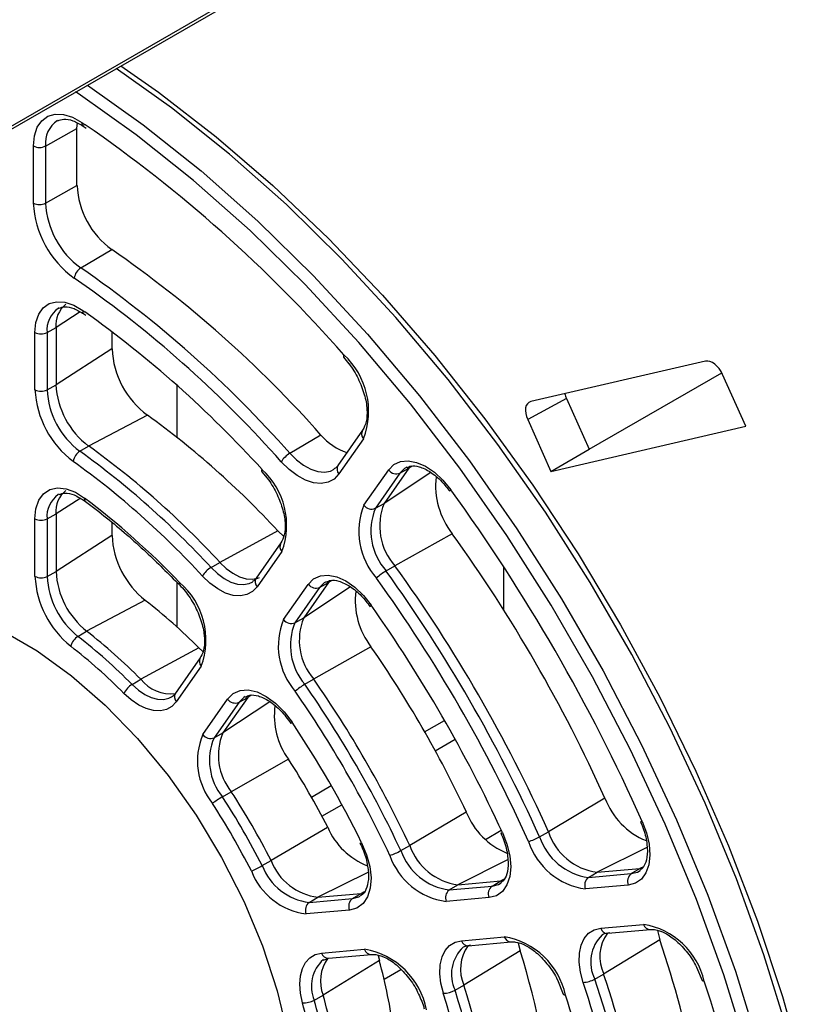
# Paper-space layout 'Sheet1' of a CAD drawing. Header units: millimetres. Extents: x -7 to 420, y -21 to 297.
# Tile 71 of 105: x 297 to 306, y 167 to 179. Entities that reach past the tile are written whole.
import ezdxf

# ---------------------------------------------------------------- set-up
doc = ezdxf.new("R2010")
doc.units = ezdxf.units.MM

psp = doc.layouts.new('Sheet1')

# ---------------------------------------------------------------- linework, layer by layer
at = {"color": 8, "linetype": 'Continuous', "lineweight": 25}
for p, q in [((292.91, 175.329), (302.475, 180.851)), ((297.524, 177.568), (297.563, 177.541)), ((297.575, 175.683), (297.436, 175.779)), ((297.506, 175.39), (297.227, 175.211)), ((297.534, 175.408), (297.559, 175.39)), ((301.318, 173.619), (301.281, 173.595)), ((301.533, 173.546), (300.997, 173.191)), ((297.504, 173.249), (297.227, 173.071)), ((300.395, 172.306), (300.358, 172.281)), ((300.61, 172.232), (300.073, 171.876)), ((299.684, 170.913), (299.145, 170.555)), ((299.468, 170.987), (299.431, 170.963)), ((301.462, 170.568), (301.69, 170.699)), ((301.584, 170.349), (301.812, 170.481)), ((300.162, 169.817), (300.39, 169.949)), ((300.282, 169.598), (300.511, 169.73)), ((302.162, 169.332), (302.343, 169.437)), ((304.016, 169.238), (303.444, 168.954)), ((302.416, 169.095), (301.843, 168.811)), ((303.975, 169.018), (303.935, 168.998)), ((300.811, 168.953), (300.235, 168.667)), ((302.374, 168.873), (302.336, 168.855)), ((300.767, 168.729), (300.731, 168.711)), ((300.996, 167.725), (301.189, 167.836))]:
    psp.add_line(p, q, dxfattribs=at)
at = {"color": 7, "linetype": 'Continuous', "lineweight": 25}
for p, q in [((292.889, 175.283), (302.475, 180.817)), ((297.107, 177.296), (297.468, 177.498)), ((297.468, 177.498), (297.472, 177.562)), ((297.468, 176.842), (297.468, 177.498)), ((297.538, 177.526), (297.575, 177.501)), ((297.539, 177.526), (297.54, 177.525)), ((296.967, 176.641), (296.967, 177.297)), ((297.107, 177.296), (297.107, 176.641)), ((297.107, 176.641), (297.468, 176.842)), ((297.512, 175.897), (297.867, 176.108)), ((297.26, 175.435), (297.253, 175.432)), ((297.547, 175.367), (297.568, 175.352)), ((297.125, 175.154), (297.227, 175.211)), ((297.227, 175.211), (297.227, 174.553)), ((296.985, 174.497), (296.985, 175.155)), ((297.125, 175.154), (297.125, 174.497)), ((297.87, 175.163), (297.87, 174.966)), ((297.87, 174.966), (297.227, 174.553)), ((300.531, 174.872), (300.593, 174.795)), ((304.689, 174.825), (302.681, 174.36)), ((303.353, 173.813), (304.876, 174.691)), ((305.152, 174.078), (304.886, 174.671)), ((297.125, 174.497), (297.227, 174.553)), ((298.62, 173.946), (298.62, 174.545)), ((303.091, 174.397), (302.646, 174.153)), ((303.091, 174.397), (303.353, 173.813)), ((298.277, 174.204), (297.602, 173.85)), ((302.646, 174.153), (302.912, 173.559)), ((302.912, 173.559), (305.152, 174.078)), ((299.914, 173.767), (300.271, 173.977)), ((300.75, 174.031), (300.466, 173.627)), ((297.502, 173.791), (297.602, 173.85)), ((300.761, 173.933), (300.477, 173.529)), ((302.912, 173.559), (303.353, 173.813)), ((299.591, 173.555), (299.653, 173.48)), ((300.765, 173.171), (301.049, 173.575)), ((301.179, 173.539), (300.896, 173.135)), ((301.281, 173.595), (300.997, 173.191)), ((301.179, 173.539), (301.281, 173.595)), ((297.264, 173.297), (297.253, 173.292)), ((300.896, 173.135), (300.997, 173.191)), ((297.125, 173.014), (297.227, 173.071)), ((297.227, 173.071), (297.227, 172.409)), ((296.985, 172.353), (296.985, 173.015)), ((297.125, 173.014), (297.125, 172.352)), ((297.87, 172.971), (297.87, 172.822)), ((297.87, 172.822), (297.227, 172.409)), ((299.774, 172.876), (299.109, 172.514)), ((299.774, 172.876), (299.843, 172.809)), ((301.779, 172.843), (301.121, 172.473)), ((299.811, 172.737), (299.527, 172.332)), ((299.822, 172.638), (299.538, 172.234)), ((299.008, 172.455), (299.109, 172.514)), ((297.125, 172.352), (297.227, 172.409)), ((301.02, 172.415), (301.121, 172.473)), ((302.367, 172.467), (302.367, 171.973)), ((298.62, 171.769), (298.62, 172.281)), ((299.841, 171.856), (300.125, 172.261)), ((300.358, 172.281), (300.073, 171.876)), ((300.256, 172.225), (300.358, 172.281)), ((300.256, 172.225), (299.972, 171.82)), ((298.252, 172.078), (297.579, 171.723)), ((299.972, 171.82), (300.073, 171.876)), ((297.479, 171.663), (297.579, 171.723)), ((298.869, 171.531), (298.202, 171.171)), ((298.869, 171.531), (298.914, 171.489)), ((300.845, 171.544), (300.187, 171.172)), ((298.885, 171.419), (298.598, 171.011)), ((298.896, 171.32), (298.609, 170.913)), ((298.101, 171.111), (298.202, 171.171)), ((300.086, 171.114), (300.187, 171.172)), ((298.912, 170.535), (299.199, 170.943)), ((299.33, 170.907), (299.043, 170.499)), ((299.431, 170.963), (299.145, 170.555)), ((299.33, 170.907), (299.431, 170.963)), ((301.462, 170.568), (301.69, 170.699)), ((299.043, 170.499), (299.145, 170.555)), ((299.897, 170.252), (299.241, 169.878)), ((299.14, 169.82), (299.241, 169.878)), ((300.162, 169.817), (300.39, 169.949)), ((303.534, 169.805), (302.884, 169.42)), ((301.941, 169.645), (301.291, 169.261)), ((300.348, 169.47), (299.697, 169.089)), ((302.782, 169.362), (302.884, 169.42)), ((301.189, 169.203), (301.291, 169.261)), ((299.595, 169.03), (299.697, 169.089)), ((303.444, 168.954), (303.935, 168.998)), ((303.836, 168.938), (303.935, 168.998)), ((303.928, 168.967), (303.94, 168.975)), ((303.344, 168.894), (303.444, 168.954)), ((303.344, 168.894), (303.836, 168.938)), ((301.744, 168.751), (301.843, 168.811)), ((301.744, 168.751), (302.237, 168.795)), ((301.843, 168.811), (302.336, 168.855)), ((302.237, 168.795), (302.336, 168.855)), ((302.329, 168.824), (302.343, 168.834)), ((303.802, 168.806), (303.31, 168.762)), ((300.136, 168.607), (300.235, 168.667)), ((300.136, 168.607), (300.632, 168.651)), ((300.235, 168.667), (300.731, 168.711)), ((300.632, 168.651), (300.731, 168.711)), ((302.203, 168.663), (301.71, 168.619)), ((300.598, 168.52), (300.102, 168.476)), ((303.485, 168.311), (303.977, 168.355)), ((303.565, 168.253), (304.056, 168.296)), ((301.885, 168.168), (302.378, 168.212)), ((304.137, 168.284), (304.165, 168.178)), ((300.277, 168.024), (300.773, 168.069)), ((301.964, 168.109), (302.457, 168.154)), ((302.537, 168.141), (302.56, 168.051)), ((304.165, 168.178), (303.519, 167.785)), ((300.301, 167.945), (300.356, 167.966)), ((300.356, 167.966), (300.853, 168.01)), ((300.928, 167.999), (300.942, 167.94)), ((302.56, 168.051), (301.913, 167.657)), ((300.942, 167.94), (300.297, 167.543)), ((304.586, 167.862), (304.65, 167.71)), ((303.417, 167.727), (303.519, 167.785)), ((301.812, 167.599), (301.913, 167.657)), ((302.987, 167.72), (303.055, 167.554)), ((300.195, 167.485), (300.297, 167.543))]:
    psp.add_line(p, q, dxfattribs=at)
at = {"color": 7, "linetype": 'Continuous', "lineweight": 25, "flags": 128}
for points in [[(305.631, 167.131), (305.36, 168.004), (305.044, 168.877), (304.684, 169.747), (304.282, 170.608), (303.841, 171.455), (303.362, 172.284), (302.849, 173.09), (302.304, 173.869), (301.731, 174.615), (301.133, 175.326), (300.512, 175.997), (299.874, 176.624), (299.22, 177.203), (298.555, 177.733), (297.917, 178.185)], [(297.971, 178.217), (298.405, 177.913), (299.067, 177.403), (299.719, 176.842), (300.357, 176.234), (300.978, 175.583), (301.578, 174.891), (302.155, 174.162), (302.705, 173.401), (303.225, 172.611), (303.713, 171.797), (304.165, 170.964), (304.579, 170.115), (304.953, 169.256), (305.285, 168.391), (305.573, 167.525), (305.815, 166.662)], [(305.787, 162.852), (305.762, 163.555), (305.687, 164.368), (305.562, 165.202), (305.388, 166.051), (305.166, 166.911), (304.898, 167.776), (304.584, 168.643), (304.227, 169.506), (303.828, 170.359), (303.39, 171.2), (302.916, 172.022), (302.407, 172.821), (301.867, 173.594), (301.298, 174.334), (300.705, 175.039), (300.089, 175.704), (299.456, 176.326), (298.807, 176.901), (298.148, 177.426), (297.481, 177.898), (297.452, 177.917)], [(296.967, 177.297), (296.978, 177.413), (297.01, 177.511), (297.063, 177.587), (297.133, 177.638), (297.218, 177.662), (297.314, 177.658), (297.417, 177.627), (297.524, 177.568)], [(296.985, 175.155), (296.996, 175.268), (297.028, 175.363), (297.08, 175.437), (297.149, 175.486), (297.233, 175.508), (297.328, 175.502), (297.43, 175.468), (297.534, 175.408)], [(300.535, 174.897), (300.531, 174.887), (300.529, 174.879), (300.53, 174.873), (300.531, 174.872)], [(300.477, 173.529), (300.422, 173.471), (300.354, 173.434), (300.274, 173.419), (300.186, 173.427), (300.093, 173.458), (299.998, 173.51), (299.904, 173.581), (299.814, 173.67)], [(301.049, 173.575), (301.109, 173.636), (301.185, 173.672), (301.273, 173.681), (301.37, 173.662), (301.472, 173.617), (301.574, 173.548), (301.672, 173.457), (301.762, 173.348)], [(299.594, 173.581), (299.589, 173.571), (299.588, 173.563), (299.59, 173.556), (299.591, 173.555)], [(296.985, 173.015), (296.996, 173.13), (297.03, 173.228), (297.084, 173.302), (297.157, 173.35), (297.245, 173.369), (297.344, 173.359), (297.449, 173.319), (297.555, 173.253)], [(301.752, 173.33), (301.751, 173.331), (301.752, 173.335), (301.755, 173.34), (301.762, 173.348)], [(299.109, 172.514), (299.182, 172.444), (299.259, 172.388), (299.336, 172.348), (299.411, 172.325), (299.481, 172.319), (299.545, 172.332), (299.566, 172.341)], [(300.125, 172.261), (300.187, 172.323), (300.264, 172.359), (300.354, 172.367), (300.453, 172.347), (300.556, 172.3), (300.659, 172.227), (300.758, 172.133), (300.848, 172.021)], [(298.646, 172.255), (298.645, 172.257), (298.643, 172.264), (298.644, 172.273), (298.647, 172.284)], [(299.538, 172.234), (299.486, 172.178), (299.421, 172.143), (299.346, 172.128), (299.264, 172.134), (299.176, 172.161), (299.086, 172.208), (298.996, 172.274), (298.911, 172.356)], [(295.749, 172.024), (295.827, 172.009), (296.214, 171.901), (296.61, 171.73), (297.009, 171.499), (297.406, 171.212), (297.793, 170.874), (298.164, 170.49), (298.514, 170.066), (298.838, 169.608), (299.129, 169.124), (299.383, 168.621), (299.598, 168.108), (299.768, 167.593), (299.891, 167.083), (299.966, 166.586), (299.984, 166.354)], [(300.837, 172.004), (300.837, 172.005), (300.837, 172.008), (300.841, 172.014), (300.848, 172.021)], [(298.553, 170.968), (298.575, 170.983), (298.618, 171.029)], [(299.199, 170.943), (299.262, 171.006), (299.342, 171.042), (299.435, 171.048), (299.537, 171.025), (299.643, 170.973), (299.748, 170.896), (299.849, 170.796), (299.939, 170.678)], [(298.609, 170.913), (298.559, 170.859), (298.498, 170.824), (298.427, 170.808), (298.348, 170.811), (298.264, 170.834), (298.178, 170.875), (298.091, 170.934), (298.007, 171.009)], [(299.926, 170.663), (299.926, 170.664), (299.927, 170.666), (299.931, 170.671), (299.939, 170.678)], [(303.962, 169.537), (304.011, 169.405), (304.041, 169.275), (304.05, 169.152), (304.038, 169.041), (304.005, 168.948), (303.954, 168.876), (303.885, 168.828), (303.802, 168.806)], [(303.941, 169.538), (303.941, 169.537), (303.945, 169.535), (303.952, 169.536), (303.962, 169.537)], [(302.356, 169.409), (302.408, 169.275), (302.44, 169.143), (302.451, 169.017), (302.44, 168.904), (302.408, 168.808), (302.356, 168.734), (302.287, 168.685), (302.203, 168.663)], [(302.336, 169.408), (302.336, 169.408), (302.34, 169.407), (302.346, 169.407), (302.356, 169.409)], [(300.738, 169.293), (300.795, 169.156), (300.832, 169.02), (300.846, 168.889), (300.838, 168.772), (300.807, 168.672), (300.755, 168.594), (300.684, 168.543), (300.598, 168.52)], [(300.719, 169.29), (300.719, 169.289), (300.722, 169.289), (300.729, 169.29), (300.738, 169.293)], [(303.283, 167.689), (303.252, 167.807), (303.238, 167.92), (303.24, 168.025), (303.26, 168.117), (303.296, 168.195), (303.346, 168.254), (303.41, 168.293), (303.485, 168.311)], [(303.59, 168.26), (303.526, 168.245), (303.503, 168.234)], [(301.677, 167.564), (301.649, 167.679), (301.637, 167.789), (301.641, 167.891), (301.662, 167.981), (301.698, 168.055), (301.748, 168.113), (301.811, 168.151), (301.885, 168.168)], [(301.99, 168.117), (301.926, 168.102), (301.906, 168.093)], [(300.059, 167.455), (300.036, 167.565), (300.028, 167.669), (300.036, 167.765), (300.058, 167.849), (300.095, 167.919), (300.144, 167.972), (300.206, 168.008), (300.277, 168.024)], [(304.674, 167.701), (304.663, 167.702), (304.655, 167.705), (304.651, 167.709), (304.65, 167.711)], [(303.08, 167.543), (303.069, 167.544), (303.061, 167.547), (303.056, 167.552), (303.055, 167.554)]]:
    psp.add_lwpolyline(points, dxfattribs=at)
at = {"color": 8, "linetype": 'Continuous', "lineweight": 25, "flags": 128}
for points in [[(297.588, 177.995), (298.228, 177.541), (298.893, 177.012), (299.547, 176.433), (300.185, 175.806), (300.805, 175.135), (301.404, 174.425), (301.977, 173.679), (302.521, 172.9), (303.034, 172.095), (303.512, 171.266), (303.954, 170.419), (304.355, 169.558), (304.715, 168.689), (305.032, 167.816), (305.302, 166.943), (305.526, 166.077), (305.701, 165.221), (305.827, 164.381), (305.902, 163.56), (305.928, 162.765), (305.919, 162.304)], [(299.914, 173.767), (299.991, 173.69), (300.072, 173.629), (300.154, 173.584), (300.235, 173.558), (300.31, 173.551), (300.379, 173.563), (300.421, 173.584)], [(301.256, 173.606), (301.231, 173.591), (301.179, 173.539)], [(299.008, 172.455), (299.082, 172.384), (299.158, 172.328), (299.236, 172.288), (299.311, 172.264), (299.382, 172.259), (299.446, 172.272), (299.487, 172.292)], [(300.331, 172.292), (300.309, 172.278), (300.256, 172.225)], [(298.101, 171.111), (298.173, 171.047), (298.247, 170.997), (298.321, 170.961), (298.393, 170.942), (298.461, 170.939), (298.522, 170.953), (298.553, 170.968)], [(299.402, 170.972), (299.384, 170.961), (299.33, 170.907)], [(303.836, 168.938), (303.907, 168.956), (303.928, 168.967)], [(302.237, 168.795), (302.309, 168.814), (302.329, 168.824)], [(300.632, 168.651), (300.706, 168.671), (300.723, 168.68)]]:
    psp.add_lwpolyline(points, dxfattribs=at)
at = {"color": 8, "linetype": 'Continuous', "lineweight": 25}
for centre, radius, start, end in [((297.415, 177.329), 0.31, 123.31, 186.0936), ((297.567, 177.56), 0.0444, 169.2233, 229.9731), ((297.421, 175.185), 0.298, 124.2773, 186.0843), ((297.575, 175.399), 0.0426, 167.5928, 228.6908), ((300.821, 173.99), 0.0829, 149.8173, 223.0684), ((300.538, 173.586), 0.0829, 149.8171, 223.0684), ((297.42, 173.046), 0.297, 124.1266, 186.235), ((297.593, 173.242), 0.0396, 164.4673, 226.3256), ((299.879, 172.695), 0.0802, 148.3301, 224.5556), ((299.595, 172.29), 0.0802, 148.3299, 224.5558), ((298.956, 171.377), 0.0829, 149.8172, 223.0685), ((298.67, 170.969), 0.0829, 149.817, 223.0683), ((303.564, 168.335), 0.0829, 196.9327, 270.1897), ((304.056, 168.379), 0.0829, 196.9326, 270.1896), ((302.457, 168.236), 0.0829, 196.9326, 270.1895), ((303.805, 167.922), 0.435, 134.1187, 206.6172), ((300.85, 168.09), 0.0802, 195.4449, 271.6772), ((302.193, 167.782), 0.423, 132.6176, 205.6169), ((301.964, 168.192), 0.0829, 196.9326, 270.1895), ((300.354, 168.046), 0.0802, 195.4449, 271.6775), ((300.566, 167.646), 0.405, 131.3382, 203.3662)]:
    psp.add_arc(centre, radius, start, end, dxfattribs=at)
at = {"color": 7, "linetype": 'Continuous', "lineweight": 25}
for centre, radius, start, end in [((288.379, 164.224), 16.176, 41.2836, 55.4072), ((297.038, 177.434), 0.154, 242.6574, 296.7653), ((298.429, 176.889), 0.962, 182.8026, 234.2825), ((298.096, 176.697), 1.131, 182.8025, 234.2826), ((297.038, 176.778), 0.154, 242.6574, 296.7653), ((298.081, 176.688), 0.975, 182.8024, 234.2826), ((290.282, 165.132), 13.342, 41.5209, 55.3519), ((297.602, 175.756), 0.167, 122.545, 172.0263), ((289.933, 164.93), 13.331, 41.5209, 55.3519), ((289.864, 164.852), 13.295, 41.5469, 54.5517), ((297.529, 175.241), 0.304, 128.4266, 185.7018), ((290.157, 165.015), 12.745, 42.2322, 54.494), ((297.055, 175.291), 0.154, 242.6574, 296.7656), ((298.882, 175.016), 1.013, 182.8456, 233.3103), ((299.932, 174.248), 0.887, 339.2224, 47.1168), ((298.16, 174.6), 0.935, 182.8456, 233.3103), ((298.078, 174.552), 1.094, 182.8455, 233.3103), ((297.055, 174.634), 0.154, 242.6574, 296.7656), ((298.062, 174.543), 0.939, 182.8455, 233.3104), ((292.485, 166.164), 9.909, 42.6417, 54.2311), ((300.766, 174.386), 0.642, 219.6039, 252.1818), ((291.771, 165.757), 9.975, 42.6417, 54.2311), ((297.594, 173.645), 0.172, 122.3374, 170.2687), ((291.673, 165.699), 9.972, 42.6417, 54.2311), ((300.062, 173.515), 0.292, 120.5746, 148.0271), ((291.672, 165.689), 9.841, 42.6417, 54.2311), ((299.015, 172.942), 0.862, 339.3887, 47.865), ((301.137, 173.639), 0.109, 216.1531, 293.0007), ((302.485, 173.397), 0.897, 173.6826, 218.1155), ((297.527, 173.102), 0.302, 128.2828, 185.8456), ((284.624, 160.913), 21.174, 24.0355, 35.9645), ((291.926, 165.804), 9.336, 43.9527, 52.9201), ((301.512, 172.867), 0.806, 157.873, 221.7048), ((300.853, 173.235), 0.109, 216.1531, 293.0008), ((301.635, 172.932), 0.689, 157.873, 221.7048), ((301.536, 172.875), 0.691, 157.873, 221.7048), ((297.055, 173.152), 0.154, 242.6574, 296.7656), ((298.886, 172.873), 1.017, 182.9042, 231.4475), ((287.598, 162.63), 17.476, 24.2385, 35.7615), ((298.164, 172.457), 0.938, 182.9041, 231.4475), ((299.147, 172.22), 0.273, 120.6769, 150.137), ((301.303, 171.927), 0.564, 120.1547, 134.2175), ((286.772, 162.153), 17.558, 24.2385, 35.7615), ((286.87, 162.21), 17.563, 24.2385, 35.7615), ((298.082, 172.409), 1.098, 182.9041, 231.4475), ((297.055, 172.49), 0.154, 242.6574, 296.7656), ((298.066, 172.4), 0.942, 182.9042, 231.4475), ((298.077, 171.623), 0.873, 339.6761, 49.2241), ((300.214, 172.326), 0.109, 216.1532, 293.0007), ((286.802, 162.17), 17.386, 24.2385, 35.7615), ((301.552, 172.081), 0.888, 173.419, 217.2244), ((294.249, 166.942), 6.511, 44.8078, 52.065), ((287.177, 162.387), 16.725, 24.8272, 35.1728), ((300.578, 171.553), 0.797, 157.6257, 220.7971), ((299.929, 171.921), 0.109, 216.153, 293.0009), ((300.604, 171.56), 0.684, 157.6257, 220.7971), ((300.703, 171.617), 0.681, 157.6257, 220.7971), ((293.535, 166.535), 6.578, 44.8078, 52.065), ((297.576, 171.508), 0.183, 121.9544, 166.7721), ((293.437, 166.478), 6.574, 44.8079, 52.065), ((293.436, 166.468), 6.443, 44.8078, 52.065), ((290.156, 164.107), 13.022, 25.172, 34.828), ((298.549, 171.445), 0.442, 218.311, 276.4769), ((289.427, 163.686), 13.109, 25.172, 34.828), ((298.226, 170.903), 0.243, 120.906, 154.1457), ((300.422, 170.534), 0.67, 120.1179, 131.9492), ((289.359, 163.647), 12.932, 25.172, 34.828), ((289.329, 163.629), 13.104, 25.172, 34.828), ((299.287, 171.007), 0.109, 216.1528, 293.0011), ((300.604, 170.756), 0.869, 172.8002, 215.4975), ((289.734, 163.863), 12.271, 26.2641, 33.7359), ((299.63, 170.233), 0.778, 157.1284, 219.0196), ((299.001, 170.6), 0.109, 216.1533, 293.0006), ((299.658, 170.24), 0.668, 157.1283, 219.0196), ((299.757, 170.297), 0.665, 157.1283, 219.0196), ((292.721, 165.588), 8.559, 26.9765, 33.0236), ((291.992, 165.167), 8.646, 26.9765, 33.0235), ((299.671, 168.901), 1.062, 120.0622, 127.5161), ((291.894, 165.11), 8.642, 26.9765, 33.0235), ((304.331, 170.105), 0.852, 200.6453, 247.5754), ((291.924, 165.128), 8.469, 26.9765, 33.0235), ((302.724, 169.954), 0.842, 201.5278, 247.8954), ((301.103, 169.794), 0.821, 203.2278, 248.7036), ((302.501, 169.851), 0.565, 285.7903, 299.8401), ((303.439, 169.579), 0.691, 198.2926, 262.1322), ((303.538, 169.636), 0.689, 198.2926, 262.1322), ((300.855, 169.785), 0.671, 288.0584, 299.8773), ((301.835, 169.428), 0.683, 199.2003, 262.3796), ((301.934, 169.485), 0.681, 199.2004, 262.3796), ((303.42, 169.561), 0.806, 198.2926, 262.1322), ((300.318, 169.327), 0.665, 200.9779, 262.8771), ((301.815, 169.409), 0.797, 199.2004, 262.3795), ((299.065, 169.952), 1.064, 292.492, 299.9322), ((300.219, 169.269), 0.667, 200.9779, 262.8771), ((300.198, 169.248), 0.778, 200.9779, 262.8771), ((303.41, 168.807), 0.109, 126.9945, 203.8488), ((303.902, 168.851), 0.109, 126.9946, 203.8487), ((301.81, 168.663), 0.109, 126.9946, 203.8488), ((302.302, 168.708), 0.109, 126.9945, 203.8488), ((300.698, 168.564), 0.109, 126.9945, 203.8488), ((300.201, 168.52), 0.109, 126.9947, 203.8487), ((303.84, 167.51), 0.856, 12.8806, 80.782), ((302.237, 167.362), 0.862, 12.1324, 80.6156), ((303.946, 167.984), 0.471, 144.798, 205.042), ((300.626, 167.209), 0.873, 10.7733, 80.328), ((302.335, 167.844), 0.461, 144.3639, 203.9242), ((291.548, 163.961), 13.303, 4.65, 18.4794), ((300.71, 167.706), 0.445, 144.2642, 201.5855), ((293.1, 165.094), 9.911, 5.7706, 17.3587), ((294.657, 166.233), 6.512, 7.9365, 15.1928), ((290.839, 163.547), 13.369, 4.65, 18.4794), ((292.391, 164.68), 9.977, 5.7706, 17.3587), ((303.273, 167.982), 0.293, 271.9799, 299.4204), ((290.703, 163.487), 13.263, 4.8854, 18.4717), ((290.74, 163.49), 13.366, 4.6499, 18.4794), ((289.304, 162.499), 16.227, 5.1443, 18.6983), ((293.948, 165.819), 6.579, 7.9365, 15.1928), ((301.678, 167.837), 0.273, 269.8699, 299.3182), ((292.283, 164.628), 9.842, 5.7706, 17.3587), ((292.292, 164.623), 9.974, 5.7706, 17.3587), ((290.939, 163.652), 12.749, 5.5213, 17.7678), ((300.077, 167.698), 0.243, 265.8606, 299.0892), ((293.84, 165.766), 6.444, 7.9365, 15.1928), ((293.849, 165.762), 6.575, 7.9365, 15.1928)]:
    psp.add_arc(centre, radius, start, end, dxfattribs=at)
for centre, ratio, start_param, end_param in [((304.77, 174.644), 0.578196, 4.538139, 6.108478), ((303.207, 174.424), 0.578015, 1.101585, 1.39523), ((302.762, 174.18), 0.578015, 6.108075, 7.678415)]:
    psp.add_ellipse(centre, major_axis=(-0.1, 0.173), ratio=ratio, start_param=start_param, end_param=end_param, dxfattribs=at)
for points, knots in [([(297.246, 177.585), (297.268, 177.594), (297.311, 177.613), (297.417, 177.596), (297.498, 177.549), (297.538, 177.526)], [0, 0, 0, 0, 0.330902, 0.672579, 1, 1, 1, 1]), ([(297.26, 175.432), (297.282, 175.44), (297.325, 175.458), (297.43, 175.438), (297.509, 175.39), (297.547, 175.367)], [0, 0, 0, 0, 0.340872, 0.682114, 1, 1, 1, 1]), ([(300.593, 174.795), (300.593, 174.795), (300.634, 174.745), (300.702, 174.625), (300.775, 174.443), (300.806, 174.269), (300.797, 174.12), (300.766, 174.061), (300.75, 174.031)], [0, 0, 0, 0, 0.0010454, 0.2022512, 0.4040225, 0.6040521, 0.8009489, 1, 1, 1, 1]), ([(300.466, 173.627), (300.457, 173.615), (300.444, 173.596), (300.425, 173.59), (300.418, 173.587)], [0, 0, 0, 0, 0.6349868, 1, 1, 1, 1]), ([(301.258, 173.601), (301.272, 173.609), (301.307, 173.628), (301.4, 173.618), (301.527, 173.559), (301.652, 173.456), (301.721, 173.368), (301.751, 173.33)], [0, 0, 0, 0, 0.155526, 0.370006, 0.600639, 0.826431, 1, 1, 1, 1]), ([(299.653, 173.48), (299.653, 173.48), (299.693, 173.432), (299.76, 173.316), (299.833, 173.138), (299.865, 172.967), (299.856, 172.821), (299.826, 172.765), (299.811, 172.737)], [0, 0, 0, 0, 0.000028, 0.202213, 0.405073, 0.606184, 0.803992, 1, 1, 1, 1]), ([(297.263, 173.292), (297.284, 173.301), (297.327, 173.318), (297.436, 173.297), (297.521, 173.242), (297.566, 173.214)], [0, 0, 0, 0, 0.316553, 0.644986, 1, 1, 1, 1]), ([(297.566, 173.214), (297.647, 173.151), (297.882, 172.971), (298.245, 172.656), (298.519, 172.382), (298.646, 172.255)], [0, 0, 0, 0, 0.219711, 0.638116, 1, 1, 1, 1]), ([(298.646, 172.255), (298.668, 172.232), (298.731, 172.163), (298.822, 172.023), (298.899, 171.845), (298.936, 171.671), (298.933, 171.525), (298.906, 171.45), (298.887, 171.423), (298.885, 171.419)], [0, 0, 0, 0, 0.091661, 0.270022, 0.449154, 0.62703, 0.802115, 0.970572, 1, 1, 1, 1]), ([(299.527, 172.332), (299.518, 172.32), (299.506, 172.303), (299.488, 172.297), (299.482, 172.295)], [0, 0, 0, 0, 0.665957, 1, 1, 1, 1]), ([(300.334, 172.287), (300.348, 172.295), (300.383, 172.315), (300.477, 172.304), (300.604, 172.245), (300.732, 172.14), (300.804, 172.047), (300.837, 172.004)], [0, 0, 0, 0, 0.155094, 0.365276, 0.591286, 0.812552, 1, 1, 1, 1]), ([(299.405, 170.967), (299.42, 170.976), (299.456, 170.997), (299.551, 170.986), (299.677, 170.927), (299.812, 170.816), (299.888, 170.714), (299.926, 170.663)], [0, 0, 0, 0, 0.155336, 0.357903, 0.575725, 0.788975, 1, 1, 1, 1]), ([(303.941, 169.537), (303.954, 169.507), (303.99, 169.418), (304.023, 169.272), (304.022, 169.123), (303.987, 169.018), (303.952, 168.989), (303.935, 168.975)], [0, 0, 0, 0, 0.119091, 0.349279, 0.576725, 0.800933, 1, 1, 1, 1]), ([(302.336, 169.408), (302.349, 169.378), (302.387, 169.289), (302.422, 169.142), (302.424, 168.99), (302.391, 168.88), (302.355, 168.848), (302.338, 168.832)], [0, 0, 0, 0, 0.117624, 0.345108, 0.569994, 0.791463, 1, 1, 1, 1]), ([(300.719, 169.29), (300.733, 169.26), (300.774, 169.171), (300.814, 169.023), (300.822, 168.865), (300.79, 168.75), (300.756, 168.695), (300.727, 168.686), (300.721, 168.684)], [0, 0, 0, 0, 0.109893, 0.322642, 0.533166, 0.740241, 0.948252, 1, 1, 1, 1]), ([(304.056, 168.296), (304.072, 168.297), (304.119, 168.298), (304.223, 168.263), (304.358, 168.17), (304.483, 168.032), (304.561, 167.922), (304.586, 167.862), (304.586, 167.862)], [0, 0, 0, 0, 0.109841, 0.336966, 0.556997, 0.776606, 0.997938, 1, 1, 1, 1]), ([(302.457, 168.154), (302.473, 168.154), (302.52, 168.155), (302.624, 168.12), (302.759, 168.027), (302.883, 167.889), (302.962, 167.779), (302.986, 167.72), (302.987, 167.72)], [0, 0, 0, 0, 0.109949, 0.337298, 0.557545, 0.777371, 0.998921, 1, 1, 1, 1]), ([(300.853, 168.01), (300.868, 168.01), (300.915, 168.011), (301.019, 167.977), (301.155, 167.883), (301.279, 167.745), (301.357, 167.636), (301.382, 167.576), (301.382, 167.576)], [0, 0, 0, 0, 0.109954, 0.337314, 0.557572, 0.777408, 0.998969, 1, 1, 1, 1]), ([(301.382, 167.576), (301.408, 167.52), (301.437, 167.457), (301.456, 167.393), (301.458, 167.385)], [0, 0, 0, 0, 0.872841, 1, 1, 1, 1])]:
    psp.add_open_spline(points, degree=3, knots=knots, dxfattribs=at)

doc.saveas('drawing.dxf')
